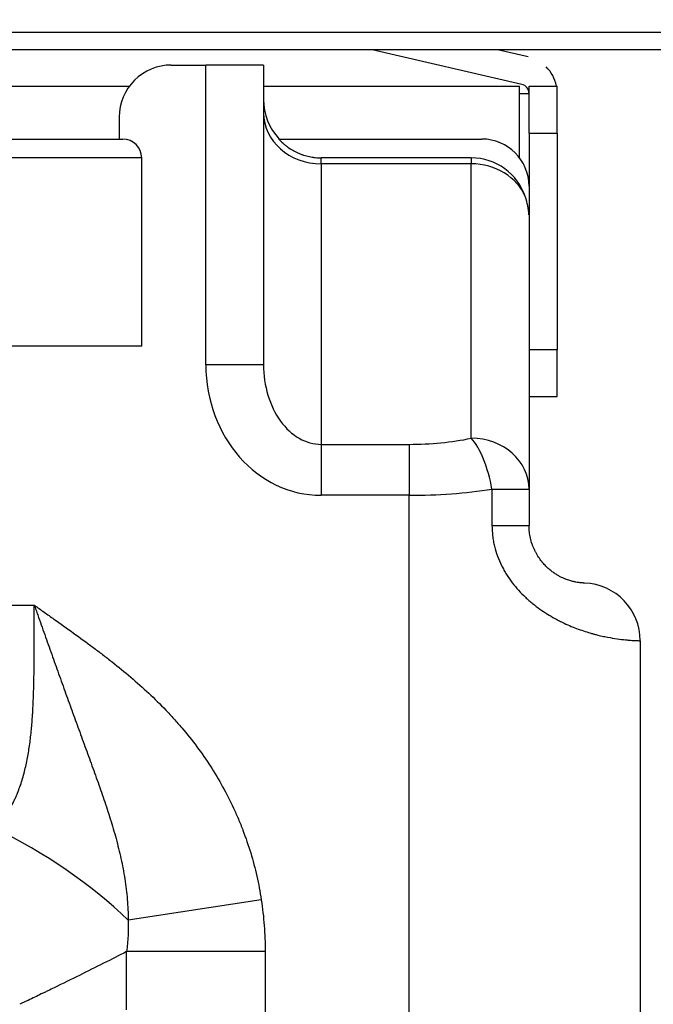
# Model space of a CAD drawing. Header units: millimetres. Extents: x 1618 to 4606, y -976 to 1137.
# Tile 34 of 41: x 3378 to 3445, y 350 to 455. Entities that reach past the tile are written whole.
import ezdxf

# ---------------------------------------------------------------- set-up
doc = ezdxf.new("R2010")
doc.units = ezdxf.units.MM
doc.dimstyles.get("Standard").update_dxf_attribs({"dimtxt": 20, "dimasz": 9, "dimexe": 9, "dimexo": 9, "dimgap": 9, "dimtad": 0, "dimtih": 1, "dimtoh": 1, "dimdsep": 46, "dimtxsty": 'Standard', "dimcen": 0.09, "dimadec": 0, "dimazin": 0, "dimtfac": 1, "dimtofl": 0, "dimtmove": 0, "dimatfit": 3, "dimfxl": 0, "dimtolj": 1, "dimtzin": 0, "dimarcsym": 0})

# ---------------------------------------------------------------- blocks, each defined once
blk = doc.blocks.new('*D16')
at = {"color": 0, "lineweight": -2}
for p, q in [((3121.72, 445.99), (3121.72, -29.06)), ((3609.82, 445.99), (3609.82, -29.06)), ((3130.72, -20.06), (3330.1, -20.06)), ((3600.82, -20.06), (3401.43, -20.06))]:
    blk.add_line(p, q, dxfattribs=at)
at = {"color": 0, "lineweight": 18}
for points in [[(3130.72, -18.56), (3130.72, -21.56), (3121.72, -20.06)], [(3600.82, -18.56), (3600.82, -21.56), (3609.82, -20.06)]]:
    blk.add_solid(points, dxfattribs=at)
at = {"layer": 'Defpoints', "color": 0, "lineweight": 18}
for p in [(3121.72, 454.99), (3609.82, 454.99), (3609.82, -20.06)]:
    blk.add_point(p, dxfattribs=at)
at = {"color": 0, "lineweight": 18, "insert": (3365.77, -20.06), "char_height": 20, "attachment_point": 5}
blk.add_mtext('\\A1;488', dxfattribs=at)

msp = doc.modelspace()

# ---------------------------------------------------------------- linework, layer by layer
for p, q in [((3206.022, 453.682), (3525.518, 453.682)), ((3525.518, 451.791), (3206.018, 451.791)), ((3431.425, 448.116), (3415.537, 451.792)), ((3432.101, 451.039), (3428.85, 451.791)), ((3394.155, 450.166), (3397.836, 450.166)), ((3403.973, 450.166), (3397.836, 450.166)), ((3397.836, 418.307), (3397.836, 450.166)), ((3403.973, 450.166), (3403.973, 418.307)), ((3371.881, 447.937), (3389.72, 447.937)), ((3403.972, 447.937), (3431.2, 447.937)), ((3431.2, 447.142), (3431.2, 447.937)), ((3431.2, 447.142), (3432.2, 447.142)), ((3431.2, 440.297), (3431.2, 447.142)), ((3432.2, 442.937), (3432.2, 447.937)), ((3432.2, 447.937), (3435.2, 447.937)), ((3435.2, 442.937), (3435.2, 447.937)), ((3388.632, 444.644), (3388.632, 442.291)), ((3432.2, 442.937), (3432.2, 427.177)), ((3432.2, 442.937), (3435.2, 442.937)), ((3435.2, 442.937), (3435.2, 419.937)), ((3368.534, 442.291), (3389.018, 442.291)), ((3405.595, 442.297), (3427.2, 442.297)), ((3391.018, 440.291), (3365.812, 440.291)), ((3391.018, 420.291), (3391.018, 440.291)), ((3426.064, 440.297), (3410.109, 440.297)), ((3410.109, 439.663), (3410.109, 440.297)), ((3426.064, 440.297), (3426.064, 439.663)), ((3426.064, 439.663), (3410.109, 439.663)), ((3410.109, 439.663), (3410.109, 409.834)), ((3426.064, 410.482), (3426.064, 439.663)), ((3432.2, 434.243), (3432.182, 434.246)), ((3432.2, 427.176), (3432.2, 405.061)), ((3391.018, 420.291), (3372.218, 420.291)), ((3432.2, 419.937), (3435.2, 419.937)), ((3435.2, 414.937), (3435.2, 419.937)), ((3403.973, 418.307), (3397.836, 418.307)), ((3432.2, 414.937), (3435.2, 414.937)), ((3410.109, 409.834), (3419.473, 409.834)), ((3410.109, 409.834), (3410.109, 404.414)), ((3419.473, 409.834), (3419.473, 404.414)), ((3419.473, 404.414), (3410.109, 404.414)), ((3419.473, 300.939), (3419.473, 404.414)), ((3428.261, 405.061), (3432.2, 405.061)), ((3428.261, 405.061), (3428.261, 401.216)), ((3432.2, 405.061), (3432.2, 401.216)), ((3428.261, 401.216), (3432.2, 401.216)), ((3371.143, 392.733), (3379.598, 392.733)), ((3444.018, 388.952), (3444.018, 300.939)), ((3403.733, 361.405), (3389.588, 359.244)), ((3389.416, 349.721), (3389.416, 355.9)), ((3404.144, 355.9), (3389.416, 355.9)), ((3404.144, 355.9), (3404.144, 300.939))]:
    msp.add_line(p, q)
for centre, radius, start, end in [((3394.155, 444.644), 5.523, 90, 180.00005), ((3431.2, 447.142), 4, 11.46586, 45.42081), ((3431.2, 447.142), 1, 0, 76.97627), ((3410.109, 446.515), 6.136, 180, 223.41408), ((3389.018, 440.291), 2, 0, 90), ((3427.2, 437.297), 5, 0, 90), ((3426.064, 434.243), 6.054, 18.13623, 90), ((3437.882, 388.952), 6.136, 0, 87.87745)]:
    msp.add_arc(centre, radius, start, end)
for centre, major_axis, ratio, start_param, end_param in [((3410.109, 445.084), (6.136, 0), 0.8833451, 3.1415927, 4.712389), ((3426.064, 434.243), (6.136, 0), 0.8833451, 0.3550894, 1.5707963), ((3426.064, 433.712), (0, 6.947), 0.8833451, 4.7894113, 5.0674784), ((3410.109, 418.307), (0, -13.893), 0.8833451, 4.712389, 6.2831853), ((3410.109, 418.307), (0, 8.473), 0.7242306, 1.5707963, 3.1415927), ((3419.473, 419.603), (-18.409, 0), 0.5306229, 1.5707963, 1.9369478), ((3426.064, 405.061), (6.136, 0), 0.8833451, 0, 1.5707963), ((3426.064, 405.061), (-1.223, 6.013), 0.3517338, 4.6409459, 5.758756), ((3419.473, 414.182), (-24.545, 0), 0.3979672, 1.5707963, 1.9369478), ((3375.443, 357.084), (20.792, -13.044), 0.4243853, 1.1136426, 1.8310043)]:
    msp.add_ellipse(centre, major_axis=major_axis, ratio=ratio, start_param=start_param, end_param=end_param)
for points, knots in [([(3405.595, 442.297), (3405.737, 442.141), (3405.887, 441.993), (3406.085, 441.816), (3406.126, 441.781), (3406.207, 441.712), (3406.248, 441.679), (3406.373, 441.579), (3406.457, 441.515), (3406.714, 441.329), (3407.068, 441.101), (3407.443, 440.91), (3407.733, 440.781), (3407.831, 440.74), (3407.98, 440.683), (3408.031, 440.664), (3408.131, 440.628), (3408.181, 440.611), (3408.434, 440.529), (3408.639, 440.474), (3408.951, 440.408), (3409.055, 440.388), (3409.213, 440.363), (3409.266, 440.356), (3409.372, 440.342), (3409.424, 440.336), (3409.688, 440.308), (3409.899, 440.297), (3410.109, 440.297)], [0, 0, 0, 0, 0.125, 0.125, 0.15625, 0.15625, 0.1875, 0.1875, 0.25, 0.25, 0.375, 0.5, 0.5, 0.5625, 0.5625, 0.59375, 0.59375, 0.625, 0.625, 0.75, 0.75, 0.8125, 0.8125, 0.84375, 0.84375, 0.875, 0.875, 1, 1, 1, 1]), ([(3428.261, 401.216), (3428.261, 400.842), (3428.284, 400.468), (3428.335, 400.051), (3428.341, 400.004), (3428.353, 399.912), (3428.373, 399.773), (3428.427, 399.452), (3428.485, 399.182), (3428.616, 398.647), (3428.723, 398.297), (3428.975, 397.613), (3429.119, 397.278), (3429.322, 396.868), (3429.364, 396.786), (3429.449, 396.624), (3429.493, 396.544), (3429.627, 396.304), (3429.719, 396.149), (3430.006, 395.691), (3430.209, 395.399), (3430.637, 394.839), (3430.86, 394.572), (3431.326, 394.059), (3431.567, 393.813), (3431.878, 393.52), (3431.941, 393.461), (3432.067, 393.347), (3432.131, 393.29), (3432.322, 393.123), (3432.45, 393.014), (3432.837, 392.699), (3433.097, 392.502), (3433.621, 392.129), (3433.885, 391.953), (3434.413, 391.623), (3434.678, 391.468), (3435.009, 391.286), (3435.076, 391.25), (3435.208, 391.179), (3435.274, 391.144), (3435.472, 391.042), (3435.604, 390.976), (3435.995, 390.786), (3436.252, 390.669), (3436.76, 390.452), (3437.01, 390.351), (3437.502, 390.165), (3437.743, 390.08), (3438.218, 389.922), (3438.451, 389.849), (3438.735, 389.766), (3438.792, 389.75), (3438.904, 389.718), (3439.071, 389.671), (3439.234, 389.628), (3439.556, 389.546), (3439.763, 389.497), (3440.164, 389.407), (3440.357, 389.367), (3440.917, 389.259), (3441.263, 389.203), (3441.898, 389.113), (3442.187, 389.079), (3442.513, 389.046), (3442.576, 389.04), (3442.699, 389.029), (3442.758, 389.024), (3442.929, 389.009), (3443.035, 389.001), (3443.329, 388.981), (3443.492, 388.973), (3443.754, 388.961), (3443.852, 388.957), (3443.952, 388.954), (3443.976, 388.953), (3444.001, 388.953), (3444.011, 388.952), (3444.016, 388.952), (3444.018, 388.952), (3444.018, 388.952), (3444.018, 388.952)], [0, 0, 0, 0, 0.031257, 0.031257, 0.0351641, 0.0351641, 0.0390712, 0.0468855, 0.062514, 0.062514, 0.0937709, 0.0937709, 0.1250279, 0.1250279, 0.1328422, 0.1328422, 0.1406564, 0.1406564, 0.1562849, 0.1562849, 0.1875419, 0.1875419, 0.2187988, 0.2187988, 0.2500558, 0.2500558, 0.2578701, 0.2578701, 0.2656843, 0.2656843, 0.2813128, 0.2813128, 0.3125698, 0.3125698, 0.3438268, 0.3438268, 0.3750837, 0.3750837, 0.382898, 0.382898, 0.3907122, 0.3907122, 0.4063407, 0.4063407, 0.4375977, 0.4375977, 0.4688547, 0.4688547, 0.5001116, 0.5001116, 0.5313686, 0.5313686, 0.5391829, 0.5391829, 0.5469971, 0.5626256, 0.5626256, 0.5938826, 0.5938826, 0.6251396, 0.6251396, 0.6876535, 0.6876535, 0.7501675, 0.7501675, 0.765796, 0.765796, 0.7814244, 0.7814244, 0.8126814, 0.8126814, 0.8751954, 0.8751954, 0.9377093, 0.9377093, 0.9689663, 0.9689663, 0.9845948, 0.992409, 0.992409, 1, 1, 1, 1]), ([(3438.109, 395.084), (3438.109, 395.084), (3438.107, 395.084), (3438.099, 395.085), (3438.093, 395.085), (3438.068, 395.086), (3438.043, 395.087), (3437.976, 395.091), (3437.934, 395.093), (3437.833, 395.1), (3437.774, 395.105), (3437.672, 395.116), (3437.635, 395.12), (3437.558, 395.13), (3437.517, 395.135), (3437.386, 395.153), (3437.29, 395.169), (3437.078, 395.209), (3436.962, 395.234), (3436.709, 395.298), (3436.571, 395.337), (3436.347, 395.411), (3436.27, 395.438), (3436.148, 395.483), (3436.107, 395.499), (3436.023, 395.533), (3435.98, 395.55), (3435.85, 395.605), (3435.761, 395.646), (3435.575, 395.735), (3435.48, 395.784), (3435.283, 395.893), (3435.181, 395.952), (3435.024, 396.05), (3434.971, 396.085), (3434.89, 396.139), (3434.863, 396.158), (3434.808, 396.196), (3434.781, 396.215), (3434.643, 396.314), (3434.53, 396.401), (3434.303, 396.589), (3434.188, 396.691), (3433.957, 396.915), (3433.841, 397.036), (3433.695, 397.202), (3433.666, 397.236), (3433.622, 397.288), (3433.608, 397.305), (3433.579, 397.341), (3433.507, 397.429), (3433.436, 397.522), (3433.269, 397.751), (3433.161, 397.914), (3433.007, 398.173), (3432.957, 398.262), (3432.885, 398.399), (3432.861, 398.446), (3432.814, 398.54), (3432.791, 398.588), (3432.746, 398.685), (3432.724, 398.734), (3432.682, 398.833), (3432.661, 398.882), (3432.601, 399.033), (3432.563, 399.135), (3432.458, 399.444), (3432.398, 399.655), (3432.301, 400.086), (3432.264, 400.307), (3432.232, 400.59), (3432.226, 400.646), (3432.217, 400.76), (3432.213, 400.817), (3432.203, 400.988), (3432.2, 401.102), (3432.2, 401.216)], [0, 0, 0, 0, 0.0313979, 0.0313979, 0.0626431, 0.0626431, 0.1251336, 0.1251336, 0.187624, 0.187624, 0.2501145, 0.2501145, 0.2813597, 0.2813597, 0.3126049, 0.3126049, 0.3750954, 0.3750954, 0.4375859, 0.4375859, 0.5000763, 0.5000763, 0.5313215, 0.5313215, 0.5469442, 0.5469442, 0.5625668, 0.5625668, 0.593812, 0.593812, 0.6250572, 0.6250572, 0.6563025, 0.6563025, 0.6719251, 0.6719251, 0.6797364, 0.6797364, 0.6875477, 0.6875477, 0.7187929, 0.7187929, 0.7500382, 0.7500382, 0.7812834, 0.7812834, 0.7890947, 0.7890947, 0.7930003, 0.7930003, 0.796906, 0.8125286, 0.8125286, 0.8437738, 0.8437738, 0.8593965, 0.8593965, 0.8672078, 0.8672078, 0.8750191, 0.8750191, 0.8828304, 0.8828304, 0.8906417, 0.8906417, 0.9062643, 0.9062643, 0.9375095, 0.9375095, 0.9687548, 0.9687548, 0.9765661, 0.9765661, 0.9843774, 0.9843774, 1, 1, 1, 1]), ([(3375.443, 368.967), (3375.616, 369.151), (3375.781, 369.339), (3376.096, 369.725), (3376.246, 369.923), (3376.676, 370.527), (3376.935, 370.948), (3377.288, 371.602), (3377.4, 371.824), (3377.559, 372.163), (3377.61, 372.277), (3377.71, 372.506), (3377.759, 372.621), (3377.994, 373.197), (3378.158, 373.665), (3378.449, 374.612), (3378.575, 375.092), (3378.797, 376.062), (3378.892, 376.552), (3379.058, 377.543), (3379.129, 378.043), (3379.25, 379.053), (3379.301, 379.563), (3379.365, 380.334), (3379.384, 380.592), (3379.41, 380.98), (3379.419, 381.11), (3379.434, 381.37), (3379.442, 381.501), (3379.478, 382.152), (3379.5, 382.675), (3379.536, 383.722), (3379.549, 384.246), (3379.57, 385.297), (3379.577, 385.824), (3379.588, 386.88), (3379.594, 387.937), (3379.598, 389.529), (3379.598, 391.128), (3379.598, 392.197), (3379.598, 392.733)], [0, 0, 0, 0, 0.03125, 0.03125, 0.0625, 0.0625, 0.125, 0.125, 0.15625, 0.15625, 0.171875, 0.171875, 0.1875, 0.1875, 0.25, 0.25, 0.3125, 0.3125, 0.375, 0.375, 0.4375, 0.4375, 0.5, 0.5, 0.53125, 0.53125, 0.546875, 0.546875, 0.5625, 0.5625, 0.625, 0.625, 0.6875, 0.6875, 0.75, 0.75, 0.8125, 0.875, 0.9375, 1, 1, 1, 1]), ([(3379.598, 392.733), (3379.609, 392.726), (3379.62, 392.718), (3379.642, 392.703), (3379.653, 392.695), (3379.685, 392.672), (3379.751, 392.626), (3379.903, 392.518), (3380.208, 392.302), (3380.469, 392.117), (3380.992, 391.747), (3381.341, 391.501), (3382.385, 390.76), (3383.08, 390.264), (3384.466, 389.266), (3385.155, 388.763), (3386.182, 387.998), (3386.693, 387.612), (3387.201, 387.222), (3387.538, 386.96), (3387.706, 386.828), (3388.544, 386.168), (3389.205, 385.629), (3390.502, 384.525), (3391.138, 383.959), (3392.381, 382.796), (3392.987, 382.198), (3393.872, 381.275), (3394.163, 380.962), (3394.592, 380.486), (3394.734, 380.327), (3395.016, 380.005), (3395.155, 379.843), (3395.844, 379.031), (3396.373, 378.366), (3397.384, 377.007), (3397.866, 376.313), (3398.782, 374.894), (3399.216, 374.169), (3400.035, 372.689), (3400.42, 371.933), (3400.959, 370.775), (3401.132, 370.385), (3401.341, 369.892), (3401.382, 369.793), (3401.464, 369.595), (3401.585, 369.298), (3401.702, 369), (3402.083, 368.004), (3402.358, 367.198), (3402.851, 365.571), (3403.069, 364.75), (3403.445, 363.089), (3403.604, 362.251), (3403.733, 361.405)], [0, 0, 0, 0, 0.0009766, 0.0009766, 0.0019531, 0.0019531, 0.0039062, 0.0078125, 0.015625, 0.03125, 0.03125, 0.0625, 0.0625, 0.125, 0.125, 0.1875, 0.1875, 0.21875, 0.234375, 0.234375, 0.25, 0.25, 0.3125, 0.3125, 0.375, 0.375, 0.4375, 0.4375, 0.46875, 0.46875, 0.484375, 0.484375, 0.5, 0.5, 0.5625, 0.5625, 0.625, 0.625, 0.6875, 0.6875, 0.75, 0.75, 0.78125, 0.78125, 0.7890625, 0.7890625, 0.796875, 0.8125, 0.8125, 0.875, 0.875, 0.9375, 0.9375, 1, 1, 1, 1]), ([(3379.598, 392.733), (3379.629, 392.646), (3379.66, 392.559), (3379.721, 392.385), (3379.814, 392.124), (3380.029, 391.515), (3380.214, 390.993), (3380.583, 389.949), (3380.829, 389.254), (3381.199, 388.212), (3381.323, 387.865), (3381.57, 387.17), (3381.693, 386.824), (3382.064, 385.785), (3382.311, 385.093), (3382.683, 384.057), (3382.807, 383.713), (3383.055, 383.023), (3383.18, 382.679), (3383.553, 381.647), (3383.802, 380.961), (3384.3, 379.592), (3384.55, 378.908), (3385.048, 377.543), (3385.297, 376.861), (3385.793, 375.496), (3386.04, 374.814), (3386.527, 373.447), (3386.767, 372.762), (3387.234, 371.387), (3387.461, 370.697), (3387.894, 369.31), (3388.1, 368.612), (3388.481, 367.207), (3388.656, 366.499), (3388.891, 365.428), (3388.964, 365.069), (3389.1, 364.348), (3389.163, 363.987), (3389.332, 362.902), (3389.421, 362.175), (3389.546, 360.715), (3389.582, 359.981), (3389.588, 359.244)], [0, 0, 0, 0, 0.0078125, 0.0078125, 0.015625, 0.03125, 0.0625, 0.0625, 0.125, 0.125, 0.15625, 0.15625, 0.1875, 0.1875, 0.25, 0.25, 0.28125, 0.28125, 0.3125, 0.3125, 0.375, 0.375, 0.4375, 0.4375, 0.5, 0.5, 0.5625, 0.5625, 0.625, 0.625, 0.6875, 0.6875, 0.75, 0.75, 0.8125, 0.8125, 0.84375, 0.84375, 0.875, 0.875, 0.9375, 0.9375, 1, 1, 1, 1]), ([(3403.733, 361.405), (3403.873, 360.493), (3403.975, 359.578), (3404.111, 357.743), (3404.144, 356.823), (3404.144, 355.9)], [0, 0, 0, 0, 0.5, 0.5, 1, 1, 1, 1]), ([(3389.588, 359.244), (3389.602, 358.685), (3389.593, 358.127), (3389.534, 357.012), (3389.485, 356.456), (3389.416, 355.9)], [0, 0, 0, 0, 0.5, 0.5, 1, 1, 1, 1]), ([(3389.416, 355.9), (3388.618, 355.488), (3387.801, 355.072), (3386.128, 354.229), (3385.272, 353.802), (3383.525, 352.939), (3382.633, 352.501), (3381.495, 351.947), (3381.152, 351.78), (3380.806, 351.613), (3380.575, 351.501), (3380.459, 351.445), (3379.879, 351.164), (3379.412, 350.939), (3378.651, 350.573), (3378.359, 350.433), (3378.065, 350.292)], [0, 0, 0, 0, 0.2319984, 0.2319984, 0.4639967, 0.4639967, 0.6959951, 0.6959951, 0.7539947, 0.7829945, 0.7829945, 0.8119943, 0.8119943, 0.9279935, 0.9279935, 1, 1, 1, 1])]:
    msp.add_open_spline(points, degree=3, knots=knots)

# ---------------------------------------------------------------- dimensions: what is measured, and where the dimension line sits
at = {"lineweight": 18}
dim = msp.add_linear_dim(base=(3609.818, -20.06), p1=(3121.718, 454.991), p2=(3609.818, 454.991), text='488', dimstyle='Standard', dxfattribs=at)
dim.commit()
dim.dimension.update_dxf_attribs({"geometry": '*D16', "text_midpoint": (3365.768, -20.06)})

doc.saveas('drawing.dxf')
